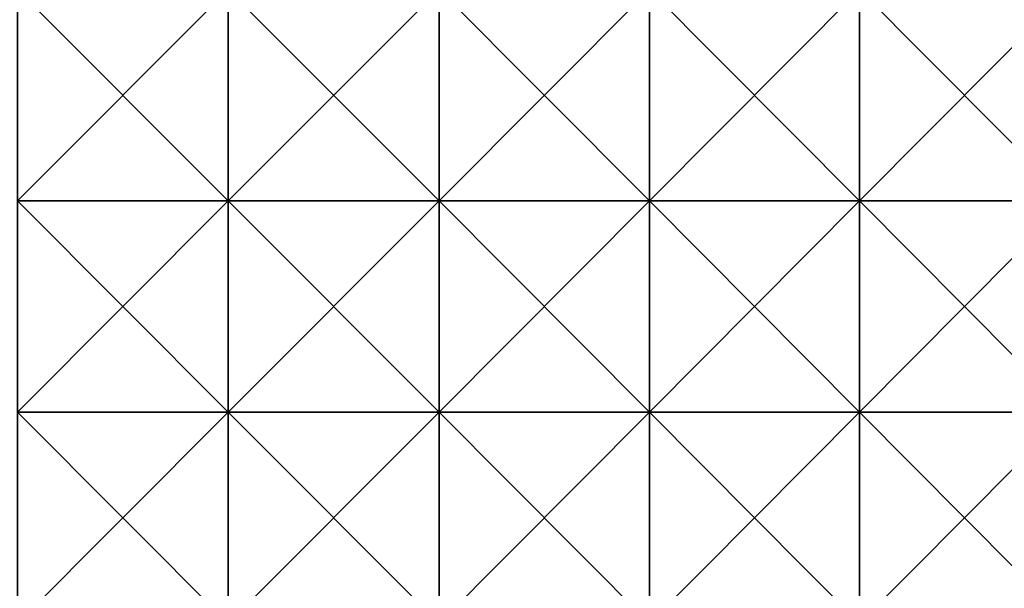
# Model space of a CAD drawing. Header units: inches. Extents: x -4.75 to 4.5, y 0 to 1.88.
# Tile 200 of 256: x 0 to 0.37, y 0.22 to 0.43. Entities that reach past the tile are written whole.
import ezdxf

# ---------------------------------------------------------------- set-up
doc = ezdxf.new("R2010")
doc.units = ezdxf.units.IN
doc.header["$LTSCALE"] = 101.851852
doc.header["$MEASUREMENT"] = 0
doc.layers.add('12', color=7, linetype='CONTINUOUS')

msp = doc.modelspace()

# ---------------------------------------------------------------- linework, layer by layer
at = {"layer": '12', "color": 13, "linetype": 'Continuous', "true_color": 0xd67263}
for points in [[(0.07899, 0.4423, 3.56162), (-0.00093, 0.4423, 3.5625), (0.07899, 0.36222, 3.56162), (0.07899, 0.4423, 3.56162)], [(0.07899, 0.36222, 3.56162), (-0.00093, 0.4423, 3.5625), (-0.00093, 0.36222, 3.5625), (0.07899, 0.36222, 3.56162)], [(-0.00093, 0.4423, -3.5625), (0.07899, 0.4423, -3.56162), (-0.00093, 0.36222, -3.5625), (-0.00093, 0.4423, -3.5625)], [(-0.00093, 0.36222, -3.5625), (0.07899, 0.4423, -3.56162), (0.07899, 0.36222, -3.56162), (-0.00093, 0.36222, -3.5625)], [(0.15888, 0.4423, 3.55896), (0.07899, 0.4423, 3.56162), (0.15888, 0.36222, 3.55896), (0.15888, 0.4423, 3.55896)], [(0.15888, 0.36222, 3.55896), (0.07899, 0.4423, 3.56162), (0.07899, 0.36222, 3.56162), (0.15888, 0.36222, 3.55896)], [(0.07899, 0.4423, -3.56162), (0.15888, 0.4423, -3.55896), (0.07899, 0.36222, -3.56162), (0.07899, 0.4423, -3.56162)], [(0.07899, 0.36222, -3.56162), (0.15888, 0.4423, -3.55896), (0.15888, 0.36222, -3.55896), (0.07899, 0.36222, -3.56162)], [(0.23868, 0.4423, 3.5545), (0.15888, 0.4423, 3.55896), (0.23868, 0.36222, 3.5545), (0.23868, 0.4423, 3.5545)], [(0.23868, 0.36222, 3.5545), (0.15888, 0.4423, 3.55896), (0.15888, 0.36222, 3.55896), (0.23868, 0.36222, 3.5545)], [(0.15888, 0.4423, -3.55896), (0.23868, 0.4423, -3.5545), (0.15888, 0.36222, -3.55896), (0.15888, 0.4423, -3.55896)], [(0.15888, 0.36222, -3.55896), (0.23868, 0.4423, -3.5545), (0.23868, 0.36222, -3.5545), (0.15888, 0.36222, -3.55896)], [(0.31836, 0.4423, 3.54825), (0.23868, 0.4423, 3.5545), (0.31836, 0.36222, 3.54825), (0.31836, 0.4423, 3.54825)], [(0.31836, 0.36222, 3.54825), (0.23868, 0.4423, 3.5545), (0.23868, 0.36222, 3.5545), (0.31836, 0.36222, 3.54825)], [(0.23868, 0.4423, -3.5545), (0.31836, 0.4423, -3.54825), (0.23868, 0.36222, -3.5545), (0.23868, 0.4423, -3.5545)], [(0.23868, 0.36222, -3.5545), (0.31836, 0.4423, -3.54825), (0.31836, 0.36222, -3.54825), (0.23868, 0.36222, -3.5545)], [(0.39789, 0.4423, 3.54021), (0.31836, 0.4423, 3.54825), (0.39789, 0.36222, 3.54021), (0.39789, 0.4423, 3.54021)], [(0.39789, 0.36222, 3.54021), (0.31836, 0.4423, 3.54825), (0.31836, 0.36222, 3.54825), (0.39789, 0.36222, 3.54021)], [(0.31836, 0.4423, -3.54825), (0.39789, 0.4423, -3.54021), (0.31836, 0.36222, -3.54825), (0.31836, 0.4423, -3.54825)], [(0.31836, 0.36222, -3.54825), (0.39789, 0.4423, -3.54021), (0.39789, 0.36222, -3.54021), (0.31836, 0.36222, -3.54825)], [(0.07899, 0.36222, 3.56162), (-0.00093, 0.36222, 3.5625), (0.07899, 0.28214, 3.56162), (0.07899, 0.36222, 3.56162)], [(0.07899, 0.28214, 3.56162), (-0.00093, 0.36222, 3.5625), (-0.00093, 0.28214, 3.5625), (0.07899, 0.28214, 3.56162)], [(-0.00093, 0.36222, -3.5625), (0.07899, 0.36222, -3.56162), (-0.00093, 0.28214, -3.5625), (-0.00093, 0.36222, -3.5625)], [(-0.00093, 0.28214, -3.5625), (0.07899, 0.36222, -3.56162), (0.07899, 0.28214, -3.56162), (-0.00093, 0.28214, -3.5625)], [(0.15888, 0.36222, 3.55896), (0.07899, 0.36222, 3.56162), (0.15888, 0.28214, 3.55896), (0.15888, 0.36222, 3.55896)], [(0.15888, 0.28214, 3.55896), (0.07899, 0.36222, 3.56162), (0.07899, 0.28214, 3.56162), (0.15888, 0.28214, 3.55896)], [(0.07899, 0.36222, -3.56162), (0.15888, 0.36222, -3.55896), (0.07899, 0.28214, -3.56162), (0.07899, 0.36222, -3.56162)], [(0.07899, 0.28214, -3.56162), (0.15888, 0.36222, -3.55896), (0.15888, 0.28214, -3.55896), (0.07899, 0.28214, -3.56162)], [(0.23868, 0.36222, 3.5545), (0.15888, 0.36222, 3.55896), (0.23868, 0.28214, 3.5545), (0.23868, 0.36222, 3.5545)], [(0.23868, 0.28214, 3.5545), (0.15888, 0.36222, 3.55896), (0.15888, 0.28214, 3.55896), (0.23868, 0.28214, 3.5545)], [(0.15888, 0.36222, -3.55896), (0.23868, 0.36222, -3.5545), (0.15888, 0.28214, -3.55896), (0.15888, 0.36222, -3.55896)], [(0.15888, 0.28214, -3.55896), (0.23868, 0.36222, -3.5545), (0.23868, 0.28214, -3.5545), (0.15888, 0.28214, -3.55896)], [(0.31836, 0.36222, 3.54825), (0.23868, 0.36222, 3.5545), (0.31836, 0.28214, 3.54825), (0.31836, 0.36222, 3.54825)], [(0.31836, 0.28214, 3.54825), (0.23868, 0.36222, 3.5545), (0.23868, 0.28214, 3.5545), (0.31836, 0.28214, 3.54825)], [(0.23868, 0.36222, -3.5545), (0.31836, 0.36222, -3.54825), (0.23868, 0.28214, -3.5545), (0.23868, 0.36222, -3.5545)], [(0.23868, 0.28214, -3.5545), (0.31836, 0.36222, -3.54825), (0.31836, 0.28214, -3.54825), (0.23868, 0.28214, -3.5545)], [(0.39789, 0.36222, 3.54021), (0.31836, 0.36222, 3.54825), (0.39789, 0.28214, 3.54021), (0.39789, 0.36222, 3.54021)], [(0.39789, 0.28214, 3.54021), (0.31836, 0.36222, 3.54825), (0.31836, 0.28214, 3.54825), (0.39789, 0.28214, 3.54021)], [(0.31836, 0.36222, -3.54825), (0.39789, 0.36222, -3.54021), (0.31836, 0.28214, -3.54825), (0.31836, 0.36222, -3.54825)], [(0.31836, 0.28214, -3.54825), (0.39789, 0.36222, -3.54021), (0.39789, 0.28214, -3.54021), (0.31836, 0.28214, -3.54825)], [(0.07899, 0.28214, 3.56162), (-0.00093, 0.28214, 3.5625), (0.07899, 0.20206, 3.56162), (0.07899, 0.28214, 3.56162)], [(0.07899, 0.20206, 3.56162), (-0.00093, 0.28214, 3.5625), (-0.00093, 0.20206, 3.5625), (0.07899, 0.20206, 3.56162)], [(-0.00093, 0.28214, -3.5625), (0.07899, 0.28214, -3.56162), (-0.00093, 0.20206, -3.5625), (-0.00093, 0.28214, -3.5625)], [(-0.00093, 0.20206, -3.5625), (0.07899, 0.28214, -3.56162), (0.07899, 0.20206, -3.56162), (-0.00093, 0.20206, -3.5625)], [(0.15888, 0.28214, 3.55896), (0.07899, 0.28214, 3.56162), (0.15888, 0.20206, 3.55896), (0.15888, 0.28214, 3.55896)], [(0.15888, 0.20206, 3.55896), (0.07899, 0.28214, 3.56162), (0.07899, 0.20206, 3.56162), (0.15888, 0.20206, 3.55896)], [(0.07899, 0.28214, -3.56162), (0.15888, 0.28214, -3.55896), (0.07899, 0.20206, -3.56162), (0.07899, 0.28214, -3.56162)], [(0.07899, 0.20206, -3.56162), (0.15888, 0.28214, -3.55896), (0.15888, 0.20206, -3.55896), (0.07899, 0.20206, -3.56162)], [(0.23868, 0.28214, 3.5545), (0.15888, 0.28214, 3.55896), (0.23868, 0.20206, 3.5545), (0.23868, 0.28214, 3.5545)], [(0.23868, 0.20206, 3.5545), (0.15888, 0.28214, 3.55896), (0.15888, 0.20206, 3.55896), (0.23868, 0.20206, 3.5545)], [(0.15888, 0.28214, -3.55896), (0.23868, 0.28214, -3.5545), (0.15888, 0.20206, -3.55896), (0.15888, 0.28214, -3.55896)], [(0.15888, 0.20206, -3.55896), (0.23868, 0.28214, -3.5545), (0.23868, 0.20206, -3.5545), (0.15888, 0.20206, -3.55896)], [(0.31836, 0.28214, 3.54825), (0.23868, 0.28214, 3.5545), (0.31836, 0.20206, 3.54825), (0.31836, 0.28214, 3.54825)], [(0.31836, 0.20206, 3.54825), (0.23868, 0.28214, 3.5545), (0.23868, 0.20206, 3.5545), (0.31836, 0.20206, 3.54825)], [(0.23868, 0.28214, -3.5545), (0.31836, 0.28214, -3.54825), (0.23868, 0.20206, -3.5545), (0.23868, 0.28214, -3.5545)], [(0.23868, 0.20206, -3.5545), (0.31836, 0.28214, -3.54825), (0.31836, 0.20206, -3.54825), (0.23868, 0.20206, -3.5545)], [(0.39789, 0.28214, 3.54021), (0.31836, 0.28214, 3.54825), (0.39789, 0.20206, 3.54021), (0.39789, 0.28214, 3.54021)], [(0.39789, 0.20206, 3.54021), (0.31836, 0.28214, 3.54825), (0.31836, 0.20206, 3.54825), (0.39789, 0.20206, 3.54021)], [(0.31836, 0.28214, -3.54825), (0.39789, 0.28214, -3.54021), (0.31836, 0.20206, -3.54825), (0.31836, 0.28214, -3.54825)], [(0.31836, 0.20206, -3.54825), (0.39789, 0.28214, -3.54021), (0.39789, 0.20206, -3.54021), (0.31836, 0.20206, -3.54825)]]:
    msp.add_3dface(points, dxfattribs=at)

doc.saveas('drawing.dxf')
